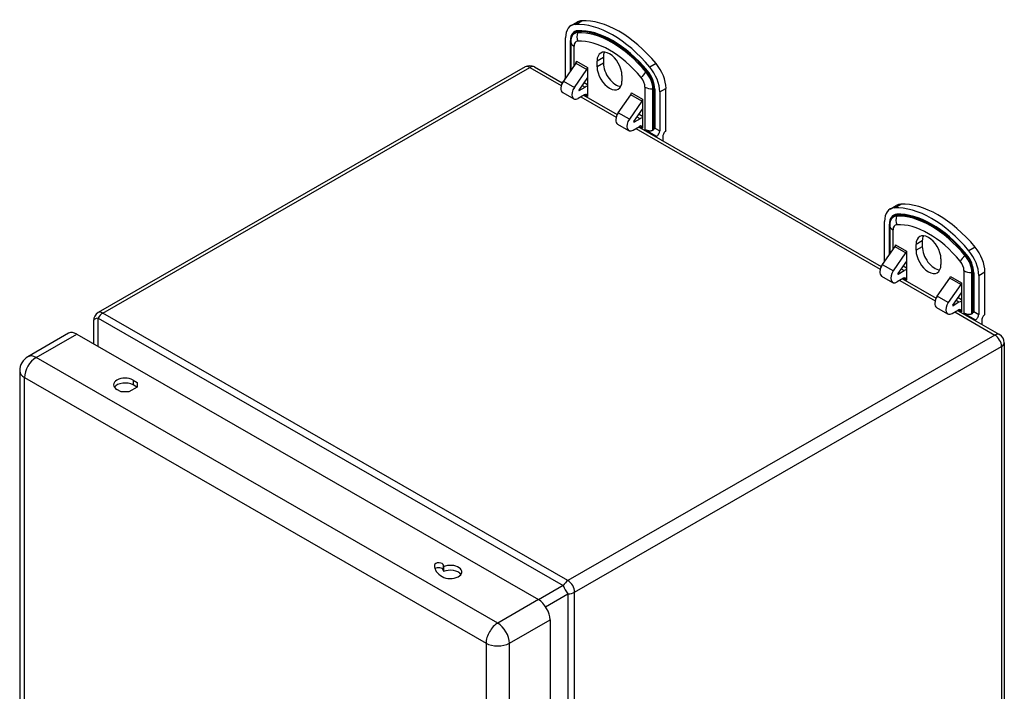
# Model space of a CAD drawing. Header units: inches. Extents: x 4.5 to 59.1, y 2.5 to 39.1.
# Tile 34 of 34: x 50.4 to 59.1, y 23.7 to 29.7. Entities that reach past the tile are written whole.
import ezdxf

# ---------------------------------------------------------------- set-up
doc = ezdxf.new("R2010")
doc.units = ezdxf.units.IN
doc.header["$MEASUREMENT"] = 0
doc.layers.add('Visible Edges(ANSI)', color=7, linetype='Continuous', lineweight=25)
doc.layers.add('Visible Tangent Edges(ANSI)', color=7, linetype='Continuous', lineweight=25)

msp = doc.modelspace()

# ---------------------------------------------------------------- linework, layer by layer
at = {"layer": 'Visible Edges(ANSI)'}
for p, q in [((55.2539, 29.6095), (55.3096, 29.6416)), ((55.2048, 29.1556), (55.2048, 29.5011)), ((55.2515, 29.466), (55.2515, 29.4719)), ((55.2515, 29.466), (55.2515, 29.2115)), ((55.2967, 29.2763), (55.1855, 29.1169)), ((55.3022, 29.2908), (55.3022, 29.2925)), ((55.3022, 29.2925), (55.3023, 29.2925)), ((55.4845, 29.244), (55.4845, 29.2947)), ((55.5402, 29.3267), (55.5402, 29.276)), ((54.8458, 29.2421), (51.0605, 27.0623)), ((54.9296, 29.2421), (55.1757, 29.1004)), ((55.2831, 29.0607), (55.3942, 29.2202)), ((55.3999, 29.2363), (55.3999, 28.9796)), ((55.3999, 29.2363), (55.3999, 29.2363)), ((55.7051, 29.1676), (55.7051, 29.1169)), ((55.1772, 29.1033), (55.1772, 29.1078)), ((55.1772, 29.1078), (55.1791, 29.1067)), ((55.3999, 29.1478), (55.3232, 29.0377)), ((55.3699, 29.1048), (55.3999, 29.0876)), ((55.1794, 29.0157), (55.277, 28.9596)), ((55.3723, 28.9956), (55.3164, 28.9634)), ((55.3248, 29.0329), (55.3777, 29.0633)), ((55.365, 28.9914), (55.6632, 28.8197)), ((55.673, 28.8362), (55.7841, 28.9956)), ((55.7897, 29.0118), (55.7897, 29.0118)), ((55.7897, 29.0101), (55.7897, 29.0118)), ((56.04, 29.0202), (56.04, 28.6747)), ((56.0956, 28.6748), (56.0956, 29.0522)), ((55.3999, 28.9796), (55.3999, 28.9796)), ((55.3999, 28.9796), (55.3999, 28.9796)), ((55.8817, 28.9394), (55.7706, 28.78)), ((55.8873, 28.9556), (55.8874, 28.9556)), ((55.8874, 28.9556), (55.8874, 28.6988)), ((55.8106, 28.757), (55.8874, 28.8671)), ((55.8574, 28.8241), (55.8874, 28.8069)), ((55.6669, 28.735), (55.7645, 28.6788)), ((55.8652, 28.7826), (55.8123, 28.7521)), ((55.8039, 28.6827), (55.8597, 28.7149)), ((55.8525, 28.7107), (58.0041, 27.4716)), ((55.8874, 28.6989), (55.8873, 28.6989)), ((55.8874, 28.6988), (55.8873, 28.6989)), ((55.9093, 28.6862), (56.0124, 28.6269)), ((56.0124, 28.6186), (56.0124, 28.6269)), ((56.0681, 28.6271), (56.0681, 28.5865)), ((58.0823, 27.9808), (58.138, 28.0128)), ((58.0332, 27.5268), (58.0332, 27.8723)), ((58.0799, 27.8372), (58.0799, 27.8431)), ((58.0799, 27.8372), (58.0799, 27.5827)), ((58.3686, 27.698), (58.3686, 27.6473)), ((58.1251, 27.6476), (58.0139, 27.4881)), ((58.1115, 27.4319), (58.2227, 27.5914)), ((58.1306, 27.6621), (58.1306, 27.6638)), ((58.1306, 27.6638), (58.1307, 27.6637)), ((58.2283, 27.6075), (58.2283, 27.3508)), ((58.2283, 27.6075), (58.2283, 27.6075)), ((58.3129, 27.6152), (58.3129, 27.6659)), ((58.2283, 27.5191), (58.1516, 27.4089)), ((58.5335, 27.5388), (58.5335, 27.4881)), ((58.0056, 27.4745), (58.0056, 27.479)), ((58.0056, 27.479), (58.0075, 27.478)), ((58.1533, 27.4041), (58.2062, 27.4346)), ((58.1984, 27.4761), (58.2283, 27.4588)), ((58.9241, 27.0461), (58.9241, 27.4235)), ((58.0078, 27.387), (58.1054, 27.3308)), ((58.2007, 27.3668), (58.1448, 27.3346)), ((58.1934, 27.3626), (58.4916, 27.1909)), ((58.2283, 27.3509), (58.2283, 27.3508)), ((58.2283, 27.3508), (58.2283, 27.3508)), ((58.5014, 27.2074), (58.6125, 27.3668)), ((58.6181, 27.383), (58.6182, 27.383)), ((58.6181, 27.3813), (58.6181, 27.383)), ((58.8684, 27.3914), (58.8684, 27.0459)), ((58.7101, 27.3107), (58.599, 27.1512)), ((58.7157, 27.3268), (58.7158, 27.3268)), ((58.7158, 27.3268), (58.7158, 27.0701)), ((58.6391, 27.1282), (58.7158, 27.2384)), ((58.6936, 27.1538), (58.6407, 27.1234)), ((58.6858, 27.1953), (58.7158, 27.1781)), ((58.4953, 27.1063), (58.5929, 27.0501)), ((58.6323, 27.0539), (58.6882, 27.0861)), ((58.6809, 27.0819), (59.0535, 26.8674)), ((58.7158, 27.0701), (58.7157, 27.0701)), ((58.7158, 27.0701), (58.7157, 27.0701)), ((51.0184, 26.9896), (51.0184, 26.7867)), ((58.7377, 27.0575), (58.8408, 26.9981)), ((58.8408, 26.9898), (58.8408, 26.9981)), ((58.8965, 26.9983), (58.8965, 26.9578)), ((50.7985, 26.8786), (50.4379, 26.6709)), ((50.8713, 26.8714), (54.9641, 24.5146)), ((59.0955, 26.7946), (59.0955, 20.3915)), ((50.3647, 26.5444), (50.3647, 20.2428)), ((51.3702, 26.4632), (51.4066, 26.4423)), ((51.2631, 26.3596), (51.2267, 26.3806)), ((51.4066, 26.4015), (51.3338, 26.3596)), ((51.4044, 26.4002), (51.3702, 26.4199)), ((51.4066, 26.4423), (51.4066, 26.4015)), ((51.3338, 26.3596), (51.2631, 26.3596)), ((54.1212, 24.8154), (54.1212, 24.7721)), ((54.1219, 24.807), (54.1219, 24.7637)), ((55.0673, 24.3358), (55.0673, 21.6061))]:
    msp.add_line(p, q, dxfattribs=at)
at = {"layer": 'Visible Edges(ANSI)', "flags": 128}
for points in [[(55.9789, 28.6801), (55.9763, 28.6785), (55.9736, 28.6773), (55.9707, 28.6762), (55.9676, 28.6752), (55.9644, 28.6745), (55.9612, 28.674), (55.958, 28.6736), (55.9548, 28.6735), (55.9518, 28.6735), (55.9488, 28.6736), (55.9457, 28.6739), (55.9426, 28.6743), (55.9395, 28.6749), (55.9365, 28.6755), (55.9334, 28.6763), (55.9304, 28.6771), (55.9275, 28.6781), (55.9246, 28.6791), (55.9218, 28.6802), (55.9191, 28.6813), (55.9165, 28.6825), (55.914, 28.6837), (55.9116, 28.685), (55.9093, 28.6862)], [(55.9962, 28.6999), (55.996, 28.6995), (55.9957, 28.6991), (55.9955, 28.6988), (55.9953, 28.6984), (55.995, 28.698), (55.9947, 28.6976), (55.9945, 28.6972), (55.9942, 28.6967), (55.9939, 28.6963), (55.9936, 28.6959), (55.9933, 28.6954), (55.993, 28.695), (55.9927, 28.6946), (55.9924, 28.6941), (55.9921, 28.6937), (55.9918, 28.6932), (55.9915, 28.6927), (55.9912, 28.6923), (55.9908, 28.6918), (55.9905, 28.6914), (55.9902, 28.6909), (55.9899, 28.6904), (55.9895, 28.69), (55.9892, 28.6895)], [(58.8246, 27.0711), (58.8244, 27.0707), (58.8242, 27.0704), (58.8239, 27.07), (58.8237, 27.0696), (58.8234, 27.0692), (58.8232, 27.0688), (58.8229, 27.0684), (58.8226, 27.0679), (58.8224, 27.0675), (58.8221, 27.0671), (58.8218, 27.0667), (58.8215, 27.0662), (58.8212, 27.0658), (58.8209, 27.0653), (58.8205, 27.0649), (58.8202, 27.0644), (58.8199, 27.064), (58.8196, 27.0635), (58.8193, 27.063), (58.8189, 27.0626), (58.8186, 27.0621), (58.8183, 27.0616), (58.818, 27.0612), (58.8176, 27.0607)], [(58.8073, 27.0513), (58.8047, 27.0498), (58.802, 27.0485), (58.7991, 27.0474), (58.796, 27.0465), (58.7928, 27.0457), (58.7896, 27.0452), (58.7864, 27.0449), (58.7833, 27.0447), (58.7802, 27.0447), (58.7772, 27.0449), (58.7741, 27.0451), (58.771, 27.0456), (58.768, 27.0461), (58.7649, 27.0467), (58.7619, 27.0475), (58.7589, 27.0483), (58.7559, 27.0493), (58.7531, 27.0503), (58.7503, 27.0514), (58.7476, 27.0525), (58.745, 27.0537), (58.7424, 27.0549), (58.74, 27.0562), (58.7377, 27.0575)]]:
    msp.add_lwpolyline(points, dxfattribs=at)
at = {"layer": 'Visible Edges(ANSI)'}
for centre, radius, start, end in [((54.8877, 29.1693), 0.084, 60.06401, 119.93599), ((51.1024, 26.9896), 0.084, 119.93599, 180), ((59.0115, 26.7946), 0.084, 0, 60.06401), ((50.5107, 26.5444), 0.146, 119.93599, 180)]:
    msp.add_arc(centre, radius, start, end, dxfattribs=at)
for centre, major_axis, ratio, start_param, end_param in [((55.3717, 29.405), (-0.1178, 0.2045), 0.578093, 5.993548, 7.070517), ((55.6224, 28.7222), (-0.491, 0.8527), 0.578093, 5.005894, 5.993548), ((55.4273, 29.4371), (-0.1178, 0.2045), 0.578093, 5.993548, 6.283185), ((55.678, 28.7542), (-0.491, 0.8527), 0.578093, 5.005894, 5.993548), ((55.5948, 29.2311), (-0.0778, 0.1352), 0.578093, 3.928925, 7.070517), ((55.6505, 29.2632), (-0.0778, 0.1352), 0.578093, 0.36422, 0.787332), ((55.2884, 29.2845), (-0.0098, -0.0171), 0.578093, 1.422507, 2.354261), ((55.6505, 29.2125), (0.0778, -0.1352), 0.578093, 3.928925, 5.918966), ((55.9288, 29.1483), (-0.1178, 0.2045), 0.578093, 3.928925, 5.005894), ((55.3859, 29.2283), (0.0098, 0.0171), 0.578093, 4.5641, 5.495853), ((55.5948, 29.1804), (0.0778, -0.1352), 0.578093, 3.928925, 7.070517), ((55.8731, 29.1163), (0.1178, -0.2045), 0.578093, 0.787332, 1.864301), ((55.2188, 29.0842), (-0.0394, -0.0685), 0.578093, 4.5641, 6.283185), ((55.1772, 29.1397), (0.0195, 0.0338), 0.578093, 3.925057, 4.078289), ((55.1772, 29.1397), (0.0195, 0.0338), 0.578093, 5.069041, 5.495853), ((55.3164, 29.028), (-0.0394, -0.0685), 0.578093, 4.5641, 7.06665), ((55.3248, 29.0361), (-0.00196, -0.00341), 0.578093, 4.5641, 7.06665), ((55.3723, 28.9637), (0.0195, 0.0338), 0.578093, 5.495853, 7.06665), ((55.3777, 28.9734), (-0.0549, -0.0953), 0.578093, 3.635957, 3.925057), ((55.7758, 29.0038), (0.0098, 0.0171), 0.578093, 4.5641, 5.495853), ((55.8734, 28.9476), (-0.0098, -0.0171), 0.578093, 1.422507, 2.354261), ((55.7063, 28.8035), (-0.0394, -0.0685), 0.578093, 4.5641, 6.283185), ((55.8039, 28.7473), (-0.0394, -0.0685), 0.578093, 4.5641, 7.06665), ((55.8123, 28.7554), (-0.00196, -0.00341), 0.578093, 4.5641, 7.06665), ((55.8652, 28.6927), (-0.0549, -0.0953), 0.578093, 3.635957, 3.925057), ((55.8597, 28.683), (0.0195, 0.0338), 0.578093, 5.495853, 7.06665), ((55.9381, 28.7015), (0.0552, 0), 0.578093, 5.544243, 5.896282), ((56.0124, 28.6588), (-0.0195, -0.0338), 0.578093, 0.783464, 2.354261), ((56.0956, 28.6429), (0.0195, 0.0338), 0.578093, 0.783464, 2.354261), ((58.5065, 27.1255), (-0.491, 0.8527), 0.578093, 5.005894, 5.993548), ((58.2001, 27.7762), (-0.1178, 0.2045), 0.578093, 5.993548, 7.070517), ((58.4508, 27.0934), (-0.491, 0.8527), 0.578093, 5.005894, 5.993548), ((58.2558, 27.8083), (-0.1178, 0.2045), 0.578093, 5.993548, 6.283185), ((58.4232, 27.6024), (-0.0778, 0.1352), 0.578093, 3.928925, 7.070517), ((58.4789, 27.6344), (-0.0778, 0.1352), 0.578093, 0.36422, 0.787332), ((58.1168, 27.6557), (-0.0098, -0.0171), 0.578093, 1.422507, 2.354261), ((58.2144, 27.5995), (0.0098, 0.0171), 0.578093, 4.5641, 5.495853), ((58.4232, 27.5517), (0.0778, -0.1352), 0.578093, 3.928925, 7.070517), ((58.4789, 27.5837), (0.0778, -0.1352), 0.578093, 3.928925, 5.918966), ((58.7015, 27.4875), (0.1178, -0.2045), 0.578093, 0.787332, 1.864301), ((58.7572, 27.5196), (-0.1178, 0.2045), 0.578093, 3.928925, 5.005894), ((58.0056, 27.5109), (0.0195, 0.0338), 0.578093, 5.069041, 5.495853), ((58.0473, 27.4554), (-0.0394, -0.0685), 0.578093, 4.5641, 6.283185), ((58.0056, 27.5109), (0.0195, 0.0338), 0.578093, 3.925057, 4.078289), ((58.1448, 27.3992), (-0.0394, -0.0685), 0.578093, 4.5641, 7.06665), ((58.2062, 27.3446), (-0.0549, -0.0953), 0.578093, 3.635957, 3.925057), ((58.1533, 27.4073), (-0.00196, -0.00341), 0.578093, 4.5641, 7.06665), ((58.2007, 27.3349), (0.0195, 0.0338), 0.578093, 5.495853, 7.06665), ((58.6042, 27.375), (0.0098, 0.0171), 0.578093, 4.5641, 5.495853), ((58.7018, 27.3188), (-0.0098, -0.0171), 0.578093, 1.422507, 2.354261), ((58.5347, 27.1747), (-0.0394, -0.0685), 0.578093, 4.5641, 6.283185), ((58.6936, 27.0639), (-0.0549, -0.0953), 0.578093, 3.635957, 3.925057), ((58.6323, 27.1185), (-0.0394, -0.0685), 0.578093, 4.5641, 7.06665), ((58.6407, 27.1266), (-0.00196, -0.00341), 0.578093, 4.5641, 7.06665), ((58.6882, 27.0542), (0.0195, 0.0338), 0.578093, 5.495853, 7.06665), ((58.7666, 27.0727), (0.0552, 0), 0.578093, 5.544243, 5.896282), ((58.8408, 27.03), (-0.0195, -0.0338), 0.578093, 0.783464, 2.354261), ((58.9241, 27.0142), (0.0195, 0.0338), 0.578093, 0.783464, 2.354261), ((50.8713, 26.7521), (-0.0729, 0.1265), 0.578093, 5.499721, 6.283185), ((51.2984, 26.4219), (-0.1015, 0), 0.575862, 3.926991, 7.068583), ((51.2984, 26.3786), (-0.1015, 0), 0.575862, 3.926991, 5.903467), ((54.2787, 24.8154), (-0.2362, 0), 0.575862, 6.25154, 7.068583), ((54.0819, 24.819), (-0.0394, 0), 0.575862, 3.109948, 6.25154), ((54.0819, 24.7757), (0.0394, 0), 0.575862, 0.070772, 2.624124), ((54.1834, 24.7605), (0.1015, 0), 0.575862, 3.926991, 8.50545), ((54.2787, 24.8154), (-0.1575, 0), 0.575862, 6.25154, 6.375707), ((54.2787, 24.7721), (-0.1575, 0), 0.575862, 0, 0.092522), ((54.1834, 24.7172), (0.1015, 0), 0.575862, 0.379718, 2.222265), ((54.9641, 24.3952), (0.0729, -0.1265), 0.578093, 0.787332, 2.358128)]:
    msp.add_ellipse(centre, major_axis=major_axis, ratio=ratio, start_param=start_param, end_param=end_param, dxfattribs=at)
at = {"layer": 'Visible Tangent Edges(ANSI)'}
for p, q in [((55.2926, 29.6205), (55.3482, 29.6525)), ((55.3109, 29.5468), (55.3136, 29.5564)), ((55.2486, 29.2074), (55.2486, 29.4759)), ((55.2803, 29.2529), (55.2803, 29.4259)), ((55.2967, 29.2763), (55.3942, 29.2202)), ((55.3023, 29.2925), (55.3999, 29.2363)), ((55.5402, 29.3267), (55.4845, 29.2947)), ((55.5402, 29.276), (55.4845, 29.244)), ((56.0079, 29.2727), (55.9522, 29.2406)), ((51.1024, 27.0582), (54.8877, 29.238)), ((54.8877, 29.238), (55.1667, 29.0773)), ((55.9195, 29.1963), (55.927, 29.2031)), ((55.1855, 29.1169), (55.2831, 29.0607)), ((55.2048, 29.1556), (55.2103, 29.1524)), ((55.3515, 29.0784), (55.3777, 29.0633)), ((55.322, 29.0345), (55.3248, 29.0329)), ((55.3722, 28.9955), (55.3999, 28.9796)), ((55.8817, 28.9394), (55.7841, 28.9956)), ((55.7897, 29.0118), (55.8873, 28.9556)), ((55.9093, 29.0637), (55.9093, 28.6862)), ((55.9789, 28.6801), (55.9789, 29.0471)), ((55.9789, 29.0471), (55.9892, 29.0471)), ((55.9892, 29.0471), (55.9892, 28.6895)), ((55.9962, 29.0454), (55.9962, 28.6999)), ((56.04, 29.0202), (56.0956, 29.0522)), ((55.3405, 28.9773), (55.6542, 28.7966)), ((55.7706, 28.78), (55.673, 28.8362)), ((55.8123, 28.7521), (55.8095, 28.7538)), ((55.8652, 28.7826), (55.839, 28.7977)), ((55.8279, 28.6966), (57.9951, 27.4486)), ((55.8596, 28.7148), (55.8873, 28.6989)), ((55.9962, 28.6999), (56.04, 28.6747)), ((58.121, 27.9917), (58.1767, 28.0237)), ((58.1393, 27.918), (58.142, 27.9276)), ((58.077, 27.5786), (58.077, 27.8471)), ((58.1087, 27.6241), (58.1087, 27.7971)), ((58.3686, 27.698), (58.3129, 27.6659)), ((58.1251, 27.6476), (58.2227, 27.5914)), ((58.1307, 27.6637), (58.2283, 27.6075)), ((58.3686, 27.6473), (58.3129, 27.6152)), ((58.8363, 27.6439), (58.7806, 27.6118)), ((58.0332, 27.5268), (58.0387, 27.5236)), ((58.7479, 27.5676), (58.7555, 27.5744)), ((58.0139, 27.4881), (58.1115, 27.4319)), ((58.18, 27.4496), (58.2062, 27.4346)), ((58.7377, 27.4349), (58.7377, 27.0575)), ((58.8073, 27.0513), (58.8073, 27.4183)), ((58.8073, 27.4183), (58.8176, 27.4183)), ((58.8176, 27.4183), (58.8176, 27.0607)), ((58.8246, 27.4166), (58.8246, 27.0711)), ((58.8684, 27.3914), (58.9241, 27.4235)), ((58.1505, 27.4057), (58.1533, 27.4041)), ((58.1689, 27.3485), (58.4826, 27.1678)), ((58.2006, 27.3668), (58.2283, 27.3508)), ((58.7101, 27.3107), (58.6125, 27.3668)), ((58.6182, 27.383), (58.7157, 27.3268)), ((58.599, 27.1512), (58.5014, 27.2074)), ((58.6936, 27.1538), (58.6674, 27.1689)), ((58.6407, 27.1234), (58.6379, 27.125)), ((58.6563, 27.0678), (59.0115, 26.8632)), ((58.6881, 27.086), (58.7157, 27.0701)), ((58.8246, 27.0711), (58.8684, 27.0459)), ((51.0604, 26.7626), (51.0604, 27.0139)), ((51.0604, 27.0139), (55.1843, 24.6392)), ((55.2263, 24.6835), (51.1024, 27.0582)), ((50.5107, 26.6638), (50.8713, 26.8714)), ((59.0115, 26.8632), (55.2263, 24.6835)), ((55.2857, 24.5806), (59.0709, 26.7604)), ((59.0709, 26.7604), (59.0709, 20.3573)), ((54.6035, 24.3069), (50.5107, 26.6638)), ((50.4075, 26.485), (54.5002, 24.1281)), ((50.4075, 20.1833), (50.4075, 26.485)), ((51.3702, 26.4632), (51.3702, 26.4199)), ((54.0426, 24.8197), (54.0426, 24.8111)), ((55.1843, 24.6392), (54.9664, 24.5132)), ((55.0282, 24.4519), (55.2263, 24.5664)), ((55.2263, 24.5664), (55.2263, 21.1506)), ((55.2857, 18.1776), (55.2857, 24.5806)), ((54.9641, 24.5146), (54.6035, 24.3069)), ((54.7067, 24.1281), (55.0673, 24.3358)), ((54.5002, 24.1281), (54.5002, 21.4883)), ((54.7067, 21.4883), (54.7067, 24.1281))]:
    msp.add_line(p, q, dxfattribs=at)
for centre, major_axis, ratio, start_param, end_param in [((55.3717, 29.405), (-0.0869, 0.1509), 0.578093, 5.993548, 7.070517), ((55.3696, 29.4038), (-0.0834, 0.1448), 0.578093, 5.993548, 7.070517), ((55.3645, 29.4009), (-0.0798, 0.1385), 0.578093, 5.993548, 7.070517), ((55.3834, 29.5116), (0.0046, -0.0983), 0.781984, 4.310191, 5.095589), ((55.6152, 28.718), (-0.453, 0.7867), 0.578093, 5.005894, 5.993548), ((55.6224, 28.7222), (-0.4601, 0.7991), 0.578093, 5.005894, 5.993548), ((55.3064, 29.5599), (0.00046, -0.00983), 0.781984, 1.168598, 1.953996), ((55.6203, 28.721), (-0.4567, 0.793), 0.578093, 5.005894, 5.993548), ((55.2416, 29.4719), (0.00984, 0), 0.575862, 0, 0.785398), ((55.3499, 29.466), (-0.0984, 0), 0.575862, 0, 0.785398), ((55.3441, 29.3891), (-0.045, 0.0782), 0.578093, 5.993548, 7.070517), ((55.5948, 28.7063), (-0.4183, 0.7264), 0.578093, 5.005894, 5.993548), ((54.8877, 29.1693), (-0.0419, 0.0728), 0.578093, 5.499721, 6.283185), ((54.8877, 29.1693), (0.0419, 0.0728), 0.578093, 0, 0.783464), ((55.9453, 29.188), (-0.0756, -0.0631), 0.236068, 4.860637, 5.646035), ((55.8659, 29.1121), (-0.0798, 0.1385), 0.578093, 3.928925, 5.005894), ((55.9245, 29.204), (-0.00756, -0.00631), 0.236068, 1.719044, 2.504442), ((55.871, 29.1151), (0.0834, -0.1448), 0.578093, 0.787332, 1.864301), ((55.8731, 29.1163), (-0.0869, 0.1509), 0.578093, 3.928925, 5.005894), ((55.8455, 29.1004), (0.045, -0.0782), 0.578093, 0.787332, 1.864301), ((55.9789, 29.1037), (-0.0984, 0), 0.575862, 0.785398, 1.570796), ((55.9892, 29.0414), (-0.00984, 0), 0.575862, 3.926991, 4.712389), ((58.4508, 27.0934), (-0.4601, 0.7991), 0.578093, 5.005894, 5.993548), ((58.2001, 27.7762), (-0.0869, 0.1509), 0.578093, 5.993548, 7.070517), ((58.1981, 27.7751), (-0.0834, 0.1448), 0.578093, 5.993548, 7.070517), ((58.1929, 27.7721), (-0.0798, 0.1385), 0.578093, 5.993548, 7.070517), ((58.2119, 27.8828), (0.0046, -0.0983), 0.781984, 4.310191, 5.095589), ((58.4436, 27.0893), (-0.453, 0.7867), 0.578093, 5.005894, 5.993548), ((58.1348, 27.9311), (0.00046, -0.00983), 0.781984, 1.168598, 1.953996), ((58.4488, 27.0922), (-0.4567, 0.793), 0.578093, 5.005894, 5.993548), ((58.07, 27.8431), (0.00984, 0), 0.575862, 0, 0.785398), ((58.1783, 27.8372), (-0.0984, 0), 0.575862, 0, 0.785398), ((58.1725, 27.7604), (-0.045, 0.0782), 0.578093, 5.993548, 7.070517), ((58.4232, 27.0775), (-0.4183, 0.7264), 0.578093, 5.005894, 5.993548), ((58.7738, 27.5592), (-0.0756, -0.0631), 0.236068, 4.860637, 5.646035), ((58.6739, 27.4716), (0.045, -0.0782), 0.578093, 0.787332, 1.864301), ((58.6943, 27.4834), (-0.0798, 0.1385), 0.578093, 3.928925, 5.005894), ((58.7529, 27.5752), (-0.00756, -0.00631), 0.236068, 1.719044, 2.504442), ((58.6995, 27.4863), (0.0834, -0.1448), 0.578093, 0.787332, 1.864301), ((58.7015, 27.4875), (-0.0869, 0.1509), 0.578093, 3.928925, 5.005894), ((58.8073, 27.4749), (-0.0984, 0), 0.575862, 0.785398, 1.570796), ((58.8176, 27.4126), (-0.00984, 0), 0.575862, 3.926991, 4.712389), ((51.1024, 26.9896), (-0.0419, 0.0728), 0.578093, 5.499721, 6.283185), ((51.1024, 26.9896), (-0.084, 0), 0.335051, 5.235988, 6.283185), ((51.1024, 26.9896), (0.0419, 0.0728), 0.578093, 0.783464, 1.568863), ((59.0115, 26.7946), (0.0419, 0.0728), 0.578093, 0, 0.783464), ((59.0115, 26.7946), (-0.0419, 0.0728), 0.578093, 3.928925, 5.499721), ((59.0115, 26.7946), (0.084, 0), 0.575862, 5.497787, 6.283185), ((50.5107, 26.5444), (-0.0729, -0.1265), 0.578093, 3.925057, 5.495853), ((50.5107, 26.5444), (-0.0729, 0.1265), 0.578093, 5.499721, 6.283185), ((50.5107, 26.5444), (-0.146, 0), 0.575862, 0, 0.785398), ((55.2263, 24.6148), (-0.0419, -0.0728), 0.578093, 3.925057, 4.710455), ((55.2263, 24.6148), (0.042, -0.0727), 0.332474, 4.187117, 5.234315), ((55.2263, 24.6148), (0.0419, -0.0728), 0.578093, 0.787332, 2.358128), ((55.2263, 24.6148), (0.084, 0), 0.575862, 4.712389, 5.497787), ((54.6035, 24.1876), (0.0729, 0.1265), 0.578093, 0.783464, 2.354261), ((54.6035, 24.1876), (-0.0729, 0.1265), 0.578093, 3.928925, 5.499721), ((54.6035, 24.1876), (-0.146, 0), 0.575862, 0.785398, 2.356194)]:
    msp.add_ellipse(centre, major_axis=major_axis, ratio=ratio, start_param=start_param, end_param=end_param, dxfattribs=at)

doc.saveas('drawing.dxf')
